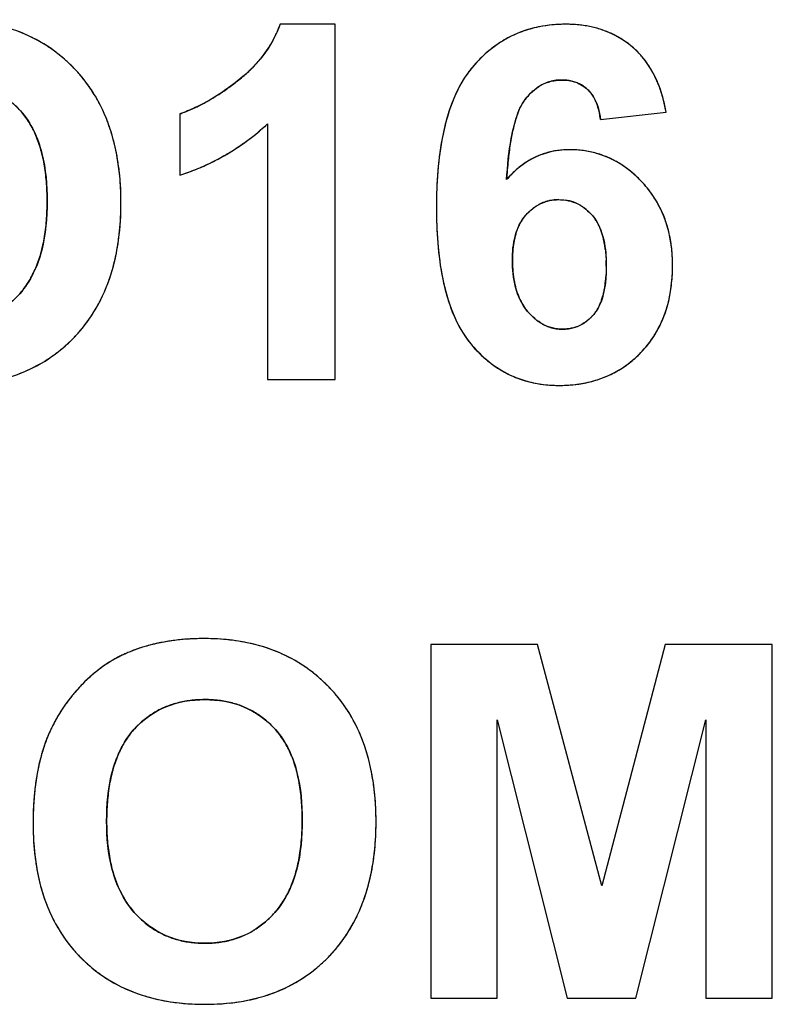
# Model space of a CAD drawing. Header units: millimetres. Extents: x 0 to 420, y 0 to 297.
# Tile 6 of 72: x 114.39 to 118.64, y 25.32 to 30.88. Entities that reach past the tile are written whole.
import ezdxf

# ---------------------------------------------------------------- set-up
doc = ezdxf.new("R2010")
doc.units = ezdxf.units.MM
doc.header["$LTSCALE"] = 23.1
doc.layers.add('03___PRT_ALL_CURVES', color=7, linetype='CONTINUOUS')
doc.layers.add('SCREEN_PRINTING', color=7, linetype='CONTINUOUS')

msp = doc.modelspace()

# ---------------------------------------------------------------- linework, layer by layer
at = {"layer": '03___PRT_ALL_CURVES', "color": 4, "linetype": 'Continuous'}
for p, q in [((116.1708, 30.8574), (115.8597, 30.8574)), ((116.1708, 28.8492), (116.1708, 30.8574)), ((115.2922, 30.3512), (115.2922, 30.0034)), ((117.6714, 30.3185), (118.0425, 30.3594)), ((115.7874, 30.2939), (115.7874, 28.8492)), ((115.7874, 28.8492), (116.1708, 28.8492)), ((117.316, 27.3492), (116.7117, 27.3492)), ((116.7117, 27.3492), (116.7117, 25.3492)), ((117.6789, 25.9849), (117.316, 27.3492)), ((118.0377, 27.3492), (117.6789, 25.9849)), ((118.6435, 27.3492), (118.0377, 27.3492)), ((118.6435, 25.3492), (118.6435, 27.3492)), ((117.0869, 26.9235), (117.4825, 25.3492)), ((117.0869, 25.3492), (117.0869, 26.9235)), ((117.8713, 25.3492), (118.2683, 26.9235)), ((118.2683, 26.9235), (118.2683, 25.3492)), ((116.7117, 25.3492), (117.0869, 25.3492)), ((117.4825, 25.3492), (117.8713, 25.3492)), ((118.2683, 25.3492), (118.6435, 25.3492))]:
    msp.add_line(p, q, dxfattribs=at)
for centre, radius, start, end in [((115.265, 31.0688), 0.6311, 337.5012, 340.4288), ((117.4639, 30.147), 0.7098, 97.5741, 101.5693), ((117.4705, 30.0967), 0.7605, 93.6696, 97.5708), ((117.4746, 30.0324), 0.8249, 89.9732, 93.6681), ((117.4752, 30.1008), 0.7566, 87.118, 90.0194), ((117.478, 30.1557), 0.7016, 84.2187, 87.1158), ((117.4828, 30.203), 0.6541, 80.9944, 84.2203), ((117.489, 30.2425), 0.6141, 77.8296, 80.9914), ((114.0653, 29.9939), 0.8805, 64.5623, 68.6838), ((115.2632, 31.0698), 0.6332, 331.6738, 334.6537), ((115.2665, 31.0682), 0.6296, 334.6553, 337.4997), ((117.4417, 30.2294), 0.6243, 114.7249, 119.184), ((117.4434, 30.2255), 0.6285, 110.2169, 114.7198), ((117.4488, 30.2108), 0.6442, 105.8118, 110.2122), ((117.4562, 30.1846), 0.6714, 101.5716, 105.8081), ((117.4959, 30.2743), 0.5815, 74.4284, 77.8294), ((117.5028, 30.2994), 0.5555, 71.0513, 74.4257), ((117.5092, 30.318), 0.5358, 67.4334, 71.0503), ((117.5144, 30.3304), 0.5224, 63.9745, 67.4302), ((117.5177, 30.3372), 0.5148, 60.2498, 63.9726), ((114.075, 30.0144), 0.8578, 60.4713, 64.5579), ((114.0792, 30.0219), 0.8493, 56.3225, 60.4673), ((115.2427, 31.0817), 0.6569, 325.9064, 328.7055), ((115.2551, 31.0742), 0.6424, 328.7064, 331.6722), ((117.4549, 30.2087), 0.6489, 123.5399, 127.8069), ((117.4451, 30.2234), 0.6312, 119.1886, 123.5357), ((117.5185, 30.3387), 0.5131, 56.7401, 60.2471), ((117.5162, 30.3353), 0.5173, 53.0081, 56.7372), ((117.5102, 30.3274), 0.5271, 49.6515, 53.0068), ((114.0762, 30.0175), 0.8546, 52.071, 56.3181), ((114.064, 30.002), 0.8743, 47.9534, 52.0671), ((115.2055, 31.1085), 0.7027, 320.3198, 323.1179), ((115.2263, 31.0928), 0.6767, 323.1195, 325.905), ((117.5003, 30.1552), 0.719, 131.9881, 136.0615), ((117.4727, 30.1858), 0.6779, 127.8108, 131.9844), ((117.5394, 30.3616), 0.4822, 45.6598, 49.6578), ((117.5362, 30.3584), 0.4867, 41.8309, 45.6569), ((117.5283, 30.3514), 0.4973, 38.015, 41.8279), ((114.0417, 29.9773), 0.9076, 44.1176, 47.9512), ((115.1524, 31.1549), 0.7733, 315.112, 317.6185), ((115.1805, 31.1292), 0.7352, 317.6183, 320.3189), ((117.5398, 30.1173), 0.7738, 136.0645, 140.0077), ((117.515, 30.341), 0.5142, 34.2584, 38.0123), ((117.4958, 30.328), 0.5373, 30.7141, 34.2571), ((114.0847, 30.0186), 0.848, 39.8252, 44.1362), ((115.0871, 31.2229), 0.8676, 310.3281, 312.6857), ((115.1215, 31.1857), 0.8169, 312.6863, 315.1115), ((117.3962, 30.2377), 0.5864, 140.0048, 144.1049), ((117.4702, 30.3127), 0.5672, 27.164, 30.7113), ((117.4375, 30.296), 0.6038, 23.893, 27.1642), ((114.0856, 30.0194), 0.8468, 35.4066, 39.8206), ((114.6009, 31.8413), 1.6543, 305.5373, 307.9502), ((115.0481, 31.269), 0.9281, 307.9066, 310.326), ((117.4533, 30.301), 0.2423, 118.2446, 122.8891), ((117.4489, 30.3092), 0.233, 113.4661, 118.239), ((117.4472, 30.3131), 0.2287, 108.5811, 113.4598), ((117.4474, 30.3124), 0.2295, 103.812, 108.5746), ((117.4487, 30.3068), 0.2352, 99.0241, 103.8054), ((117.4504, 30.2959), 0.2462, 94.3918, 99.0187), ((117.4517, 30.2796), 0.2626, 89.9726, 94.3878), ((117.4519, 30.2687), 0.2735, 86.9258, 90.0173), ((117.4534, 30.2935), 0.2487, 80.4992, 86.9739), ((117.4566, 30.3136), 0.2283, 76.8887, 80.4514), ((117.4591, 30.3244), 0.2173, 73.3908, 76.8861), ((117.4616, 30.333), 0.2083, 69.6795, 73.3902), ((117.4641, 30.3396), 0.2012, 65.9329, 69.6774), ((117.4662, 30.3443), 0.1961, 62.146, 65.9308), ((117.4677, 30.3473), 0.1927, 58.2031, 62.1441), ((117.3974, 30.2783), 0.6477, 20.6482, 23.8908), ((114.075, 30.0119), 0.8597, 31.1963, 35.4026), ((114.768, 31.6035), 1.3637, 302.7295, 304.139), ((114.7048, 31.6967), 1.4763, 304.1391, 305.5164), ((117.5135, 30.231), 0.3349, 135.4792, 139.2285), ((117.4905, 30.2537), 0.3026, 131.5363, 135.4771), ((117.4734, 30.2729), 0.2769, 127.3224, 131.5347), ((117.4612, 30.2888), 0.2569, 122.8932, 127.3191), ((117.4685, 30.3485), 0.1913, 54.4234, 58.2006), ((117.4683, 30.3482), 0.1916, 50.5315, 54.4211), ((117.4669, 30.3465), 0.1939, 46.5707, 50.529), ((117.4809, 30.3613), 0.1735, 42.3, 46.5663), ((117.4755, 30.3565), 0.1807, 37.9665, 42.2941), ((117.4668, 30.3497), 0.1918, 33.87, 37.9633), ((117.349, 30.26), 0.6994, 17.6475, 20.6489), ((117.2932, 30.2423), 0.758, 14.8359, 17.648), ((114.052, 29.9981), 0.8865, 27.054, 31.1924), ((114.9598, 31.2783), 0.9859, 296.3085, 297.9507), ((114.9206, 31.3522), 1.0696, 297.9526, 299.6827), ((114.874, 31.434), 1.1637, 299.6817, 301.2918), ((114.8234, 31.5173), 1.2611, 301.2901, 302.7294), ((117.5427, 30.2058), 0.3735, 139.2257, 142.5657), ((117.4545, 30.3414), 0.2066, 30.0179, 33.8679), ((117.4377, 30.3318), 0.226, 26.2162, 30.0135), ((117.4164, 30.3212), 0.2497, 22.9011, 26.2194), ((117.3902, 30.3102), 0.2782, 19.6832, 22.8986), ((117.3577, 30.2986), 0.3127, 16.7218, 19.684), ((117.2276, 30.2249), 0.8259, 12.048, 14.8342), ((113.9833, 30.0041), 0.5462, 41.8685, 45.9227), ((114.0474, 30.0615), 0.4602, 37.2911, 41.8776), ((114.0148, 29.9792), 0.9282, 22.9399, 27.0499), ((115.0704, 31.0252), 0.7095, 288.215, 290.4638), ((115.0486, 31.0836), 0.7719, 290.4628, 292.5578), ((115.0229, 31.1457), 0.839, 292.5567, 294.5023), ((114.9931, 31.2109), 0.9107, 294.5012, 296.31), ((117.6882, 30.1683), 0.5183, 158.0633, 161.4816), ((117.3194, 30.287), 0.3526, 14.0721, 16.7244), ((117.2747, 30.2758), 0.3988, 11.5967, 14.0725), ((117.2211, 30.2648), 0.4534, 9.2534, 11.5965), ((117.1534, 30.209), 0.9018, 9.6023, 12.0512), ((114.0294, 30.0478), 0.4828, 32.6771, 37.2847), ((114.0007, 30.0295), 0.5168, 28.1715, 32.6717), ((113.9625, 29.9571), 0.9851, 19.0978, 22.9385), ((114.888, 31.2588), 1.3191, 310.8874, 312.9876), ((118.0048, 30.0723), 0.8493, 164.4943, 167.0829), ((117.8279, 30.1215), 0.6657, 161.4768, 164.5028), ((117.1579, 30.2545), 0.5175, 7.1013, 9.2547), ((113.9611, 30.0083), 0.5618, 24.117, 28.1717), ((113.9095, 29.9852), 0.6183, 20.1913, 24.1136), ((113.8944, 29.9335), 1.0572, 15.4096, 19.0958), ((114.8965, 31.249), 1.3061, 308.7746, 310.8869), ((118.2181, 30.0232), 1.0682, 167.0744, 169.2638), ((113.8432, 29.9608), 0.6889, 16.539, 20.1909), ((113.8076, 29.9097), 1.1471, 11.8465, 15.4075), ((114.9027, 31.2413), 1.2962, 304.5332, 306.6542), ((114.9013, 31.2431), 1.2985, 306.6547, 308.774), ((118.4698, 29.9754), 1.3244, 169.2584, 171.1576), ((113.7624, 29.9368), 0.7732, 13.2174, 16.5406), ((113.7032, 29.8877), 1.2538, 8.6412, 11.8484), ((114.8964, 31.2509), 1.3077, 300.3075, 302.4151), ((114.9009, 31.2438), 1.2993, 302.4156, 304.5327), ((119.088, 29.8883), 1.9488, 172.7831, 174.1581), ((118.7621, 29.9298), 1.6202, 171.1525, 172.7885), ((117.4854, 29.7193), 0.4276, 106.5963, 111.0794), ((117.4878, 29.7112), 0.4361, 102.2016, 106.5916), ((117.4912, 29.6954), 0.4523, 97.9633, 102.1978), ((117.4945, 29.6718), 0.4761, 93.881, 97.9601), ((117.4966, 29.64), 0.508, 89.9766, 93.8785), ((117.497, 29.5467), 0.6013, 86.1827, 90.0217), ((117.4993, 29.5817), 0.5662, 82.2343, 86.1796), ((117.5027, 29.6068), 0.5409, 78.242, 82.2306), ((117.5061, 29.623), 0.5243, 74.1596, 78.2385), ((117.5083, 29.631), 0.516, 69.9396, 74.1558), ((113.6654, 29.914), 0.8729, 10.1071, 13.2175), ((113.5781, 29.8688), 1.3804, 5.4454, 8.6382), ((114.8696, 31.3019), 1.3653, 294.0943, 296.1409), ((114.8804, 31.2798), 1.3407, 296.1414, 298.2138), ((114.8895, 31.2628), 1.3215, 298.2143, 300.307), ((119.4644, 29.8498), 2.3271, 174.1587, 175.4809), ((117.5069, 29.6846), 0.4685, 124.0135, 128.1712), ((117.4948, 29.7025), 0.4469, 119.7295, 124.0098), ((117.4879, 29.7145), 0.4331, 115.4301, 119.725), ((117.4851, 29.7202), 0.4267, 111.0843, 115.4256), ((117.5083, 29.631), 0.516, 65.7586, 69.9353), ((117.5048, 29.6234), 0.5243, 61.7145, 65.7549), ((117.497, 29.6089), 0.5408, 57.7079, 61.7107), ((113.5497, 29.8934), 0.9904, 7.2422, 10.1083), ((113.4165, 29.8764), 1.1246, 4.6874, 7.2454), ((114.8299, 31.4004), 1.4716, 288.307, 290.1007), ((114.8437, 31.3629), 1.4316, 290.1003, 292.0782), ((114.8572, 31.3296), 1.3956, 292.0786, 294.0939), ((119.8978, 29.8154), 2.7619, 175.4772, 176.6086), ((117.5507, 29.6331), 0.5362, 132.1847, 135.8269), ((117.5254, 29.661), 0.4985, 128.1742, 132.1851), ((117.4833, 29.5874), 0.5663, 53.736, 57.704), ((117.4628, 29.5594), 0.6011, 49.9857, 53.7342), ((117.4347, 29.526), 0.6447, 46.4747, 49.9849), ((113.2622, 29.8638), 1.2795, 2.2397, 4.6868), ((113.4317, 29.8547), 1.5274, 2.6372, 5.4489), ((117.5846, 29.6003), 0.5834, 135.8319, 139.5426), ((117.3983, 29.4877), 0.6976, 43.1613, 46.4739), ((117.4463, 29.5321), 0.6321, 39.2928, 43.1972), ((113.0811, 29.8566), 1.4607, 359.9752, 2.2409), ((113.2671, 29.8471), 1.6922, 359.977, 2.6373), ((117.461, 29.5442), 0.6131, 35.4224, 39.289), ((113.0775, 29.8554), 1.4643, 357.8333, 0.022), ((113.2855, 29.8457), 1.6738, 357.2261, 0.0254), ((119.5944, 29.8224), 2.8507, 178.7162, 180.0109), ((117.4327, 29.6337), 0.2316, 110.8281, 115.1757), ((117.4324, 29.6346), 0.2306, 106.6372, 110.824), ((117.4331, 29.6322), 0.2331, 102.3959, 106.6333), ((117.4344, 29.6263), 0.2392, 98.0994, 102.3916), ((117.4364, 29.6099), 0.2557, 89.9236, 98.0432), ((117.4399, 29.6277), 0.2377, 77.5795, 81.8447), ((117.4417, 29.6357), 0.2295, 73.0676, 77.5756), ((117.4428, 29.6394), 0.2256, 68.5773, 73.062), ((117.4425, 29.6388), 0.2263, 64.0804, 68.5719), ((117.4689, 29.5499), 0.6034, 31.611, 35.4189), ((117.4699, 29.5505), 0.6022, 27.6065, 31.6075), ((113.2453, 29.8491), 1.2964, 355.4888, 357.8343), ((119.5833, 29.8214), 2.8395, 179.9892, 181.2582), ((117.4836, 29.5698), 0.3137, 134.9945, 138.2606), ((117.4674, 29.5859), 0.2908, 131.3189, 134.9966), ((117.4544, 29.6007), 0.2711, 127.374, 131.3183), ((117.445, 29.613), 0.2557, 123.4958, 127.3696), ((117.4387, 29.6225), 0.2442, 119.4394, 123.4936), ((117.4347, 29.6296), 0.2362, 115.1796, 119.4366), ((117.4403, 29.6344), 0.2312, 59.8262, 64.076), ((117.4357, 29.6264), 0.2405, 55.5577, 59.821), ((117.4278, 29.6149), 0.2544, 51.4824, 55.5544), ((117.4161, 29.6003), 0.2731, 47.6039, 51.4798), ((117.4004, 29.583), 0.2965, 44.0778, 47.6042), ((117.4632, 29.5471), 0.6097, 23.7585, 27.6033), ((117.4485, 29.5407), 0.6257, 19.9754, 23.7554), ((113.3949, 29.8372), 1.1463, 352.8658, 355.4919), ((113.4531, 29.8376), 1.506, 354.3366, 357.2248), ((117.4478, 29.6067), 0.2626, 147.6747, 152.1007), ((117.4334, 29.6158), 0.2456, 143.0146, 147.6709), ((117.4241, 29.6228), 0.234, 138.2539, 143.0088), ((117.379, 29.5624), 0.3262, 40.4078, 44.0711), ((117.4546, 29.6268), 0.2269, 35.5495, 40.409), ((117.4375, 29.6145), 0.2479, 30.8186, 35.5437), ((117.4134, 29.6002), 0.276, 26.2941, 30.8144), ((117.4247, 29.532), 0.651, 16.1923, 19.972), ((113.5287, 29.8204), 1.0115, 349.9675, 352.8683), ((113.5963, 29.8234), 1.3621, 351.1865, 354.338), ((117.5261, 29.573), 0.3481, 160.137, 163.6298), ((117.4938, 29.5847), 0.3136, 156.221, 160.1395), ((117.4677, 29.5962), 0.2851, 152.1024, 156.2186), ((117.3825, 29.5849), 0.3104, 22.3779, 26.2991), ((117.3439, 29.569), 0.3522, 18.546, 22.3739), ((117.2966, 29.5531), 0.4021, 15.2208, 18.5516), ((117.3919, 29.5225), 0.6852, 12.7424, 16.1918), ((113.6427, 29.8003), 0.8957, 346.9495, 349.9663), ((117.6703, 29.5404), 0.496, 170.0522, 172.9863), ((117.6142, 29.5502), 0.4391, 167.1017, 170.0489), ((117.5663, 29.5612), 0.39, 163.6341, 167.1079), ((117.2396, 29.5376), 0.4611, 11.9702, 15.2179), ((117.173, 29.5234), 0.5293, 9.2301, 11.9776), ((117.3488, 29.5128), 0.7294, 9.1768, 12.738), ((117.2943, 29.504), 0.7846, 5.9558, 9.1778), ((113.7402, 29.7776), 0.7956, 343.5196, 346.9537), ((113.7178, 29.8046), 1.2392, 347.9157, 351.1852), ((117.8113, 29.5264), 0.6377, 175.5963, 177.9045), ((117.7371, 29.5322), 0.5634, 172.983, 175.5999), ((117.0976, 29.5112), 0.6057, 6.6318, 9.2302), ((117.2289, 29.4972), 0.8504, 2.7952, 5.9537), ((113.8217, 29.7535), 0.7106, 339.9978, 343.5167), ((113.8192, 29.7829), 1.1354, 344.3595, 347.9164), ((117.8933, 29.5234), 0.7198, 177.9029, 180.021), ((117.9488, 29.5228), 0.7754, 179.976, 182.3304), ((116.7943, 29.4894), 0.9099, 359.9778, 2.0147), ((117.1523, 29.4935), 0.9271, 359.9796, 2.7974), ((113.9417, 29.7056), 0.5814, 331.9308, 336.088), ((113.888, 29.7294), 0.6401, 336.0895, 339.9998), ((113.9011, 29.76), 1.0504, 340.7873, 344.356), ((117.8623, 29.5193), 0.6887, 182.3325, 184.7093), ((117.7867, 29.513), 0.6129, 184.7046, 187.4721), ((117.0823, 29.4927), 0.9971, 357.0845, 0.0234), ((113.9823, 29.684), 0.5354, 327.6489, 331.9268), ((113.9663, 29.7373), 0.9814, 336.8142, 340.7881), ((117.7211, 29.5044), 0.5467, 187.4741, 190.3026), ((117.6665, 29.4945), 0.4913, 190.302, 193.3535), ((117.0924, 29.4677), 0.6109, 351.3062, 353.7895), ((117.0019, 29.4776), 0.7019, 353.7857, 355.9923), ((117.1713, 29.4882), 0.9079, 353.9445, 357.0849), ((114.0317, 29.6504), 0.4756, 318.2152, 323.029), ((114.0118, 29.6653), 0.5005, 323.0338, 327.6467), ((114.0159, 29.7161), 0.9274, 332.8076, 336.8103), ((117.6202, 29.4835), 0.4436, 193.3524, 196.6835), ((117.5821, 29.4721), 0.4039, 196.6855, 200.1374), ((117.2471, 29.4403), 0.4538, 345.4595, 348.3936), ((117.1757, 29.4549), 0.5266, 348.3973, 351.3134), ((117.3095, 29.4699), 0.7685, 347.267, 350.7214), ((117.2466, 29.4802), 0.8322, 350.7213, 353.9428), ((114.0495, 29.6989), 0.8896, 328.7942, 332.8037), ((117.5517, 29.461), 0.3714, 200.1376, 203.8683), ((117.5278, 29.4504), 0.3454, 203.8709, 207.7552), ((117.5104, 29.4413), 0.3258, 207.7584, 211.7719), ((117.3583, 29.4081), 0.338, 338.3829, 342.0734), ((117.3069, 29.4247), 0.392, 342.0718, 345.4661), ((117.3618, 29.4581), 0.7149, 343.6207, 347.266), ((114.07, 29.6865), 0.8657, 324.4829, 328.7913), ((117.4986, 29.434), 0.3118, 211.7749, 216.0169), ((117.4919, 29.4292), 0.3036, 216.0224, 220.025), ((117.4608, 29.3598), 0.2244, 325.0225, 329.9377), ((117.4346, 29.3749), 0.2547, 329.9326, 334.2058), ((117.401, 29.3912), 0.2921, 334.2111, 338.3879), ((117.4027, 29.4461), 0.6722, 339.9677, 343.6175), ((114.0782, 29.6808), 0.8557, 320.2287, 324.4783), ((117.5018, 29.429), 0.3107, 226.7321, 230.5639), ((117.4839, 29.4072), 0.2826, 230.5667, 234.5564), ((117.4546, 29.3592), 0.2282, 304.0243, 308.2116), ((117.4456, 29.3706), 0.2427, 308.2139, 312.1446), ((117.4325, 29.385), 0.2622, 312.1493, 316.0629), ((117.4147, 29.4021), 0.2868, 316.062, 319.6018), ((117.481, 29.3456), 0.1997, 319.622, 325.0215), ((117.4341, 29.4347), 0.6388, 335.9762, 339.9671), ((114.0752, 29.6833), 0.8597, 316.1957, 320.2248), ((117.4712, 29.3894), 0.2607, 234.5601, 238.6516), ((117.4626, 29.3754), 0.2443, 238.6546, 242.949), ((117.4573, 29.3649), 0.2324, 242.9524, 247.5161), ((117.4545, 29.3583), 0.2253, 247.5221, 252.0311), ((117.4537, 29.3558), 0.2227, 252.0365, 256.7679), ((117.4541, 29.3577), 0.2247, 256.7739, 261.437), ((117.4551, 29.3642), 0.2312, 261.442, 265.9185), ((117.4558, 29.3748), 0.2419, 265.9207, 270.0183), ((117.456, 29.3974), 0.2645, 269.9711, 273.8863), ((117.4574, 29.3772), 0.2441, 273.89, 277.9221), ((117.4594, 29.3622), 0.2291, 277.9261, 282.0584), ((117.4616, 29.352), 0.2186, 282.0626, 286.3027), ((117.4634, 29.3459), 0.2122, 286.3072, 290.6928), ((117.4642, 29.3437), 0.2099, 290.6981, 295.1896), ((117.4634, 29.3454), 0.2118, 295.1951, 299.6501), ((117.4604, 29.3506), 0.2178, 299.6552, 304.0203), ((117.4698, 29.4177), 0.5992, 328.0107, 331.9624), ((117.4565, 29.4248), 0.6143, 331.9662, 335.9725), ((114.0592, 29.6983), 0.8816, 312.0565, 316.2159), ((117.3717, 29.4089), 0.5629, 215.5629, 219.682), ((117.4753, 29.4143), 0.5928, 323.9197, 328.0074), ((114.0797, 29.6756), 0.851, 307.8198, 312.0523), ((117.523, 29.5344), 0.7596, 219.6816, 223.3729), ((117.4812, 29.495), 0.7021, 223.3736, 227.3407), ((117.4654, 29.4226), 0.6057, 315.7939, 319.719), ((117.4737, 29.4156), 0.5949, 319.7219, 323.9157), ((114.0904, 29.6619), 0.8336, 299.4426, 303.5746), ((114.0894, 29.6632), 0.8353, 303.5789, 307.8153), ((117.4503, 29.4614), 0.6565, 227.3431, 231.522), ((117.4599, 29.4247), 0.611, 307.9273, 311.9042), ((117.4395, 29.4474), 0.6415, 311.9077, 315.821), ((114.0731, 29.6968), 0.8726, 291.0073, 295.1627), ((114.0844, 29.6725), 0.8458, 295.1666, 299.4379), ((117.4292, 29.4349), 0.6226, 231.5254, 235.8818), ((117.4165, 29.4163), 0.6001, 235.8862, 240.366), ((117.4787, 29.3995), 0.5796, 299.8645, 303.9604), ((117.4724, 29.4087), 0.5907, 303.9638, 307.9234), ((117.4109, 29.4065), 0.5888, 240.3713, 244.8221), ((117.4106, 29.4061), 0.5883, 244.827, 249.1944), ((117.4141, 29.4154), 0.5982, 249.1994, 253.6154), ((117.4634, 29.4427), 0.6255, 283.792, 287.756), ((117.471, 29.4186), 0.6002, 287.7604, 291.6534), ((117.4768, 29.4039), 0.5844, 291.6565, 295.7047), ((117.4798, 29.3976), 0.5774, 295.7085, 299.8604), ((117.4199, 29.4355), 0.6191, 253.6199, 257.9519), ((117.4267, 29.4671), 0.6515, 257.9558, 262.1641), ((117.4327, 29.5111), 0.6959, 262.1671, 266.2043), ((117.4364, 29.5681), 0.753, 266.2061, 270.0272), ((117.4371, 29.6445), 0.8294, 269.9782, 273.0495), ((117.4407, 29.5774), 0.7622, 273.0468, 276.5406), ((117.4471, 29.5214), 0.7059, 276.5441, 280.0374), ((117.4549, 29.4772), 0.661, 280.0381, 283.79), ((115.3771, 26.3816), 0.9975, 104.2872, 106.3247), ((115.3864, 26.3448), 1.0354, 102.2751, 104.2868), ((115.3954, 26.3035), 1.0778, 100.3579, 102.2752), ((115.4037, 26.258), 1.124, 98.524, 100.3579), ((115.4112, 26.2083), 1.1742, 96.7665, 98.5241), ((115.4178, 26.1523), 1.2306, 94.9601, 96.7656), ((115.4233, 26.0892), 1.2939, 93.2203, 94.9601), ((115.4271, 26.0202), 1.3631, 91.5275, 93.2202), ((115.4291, 25.9473), 1.436, 89.9935, 91.5284), ((115.4299, 26.0305), 1.3528, 86.844, 90.0272), ((115.4367, 26.1546), 1.2285, 83.6559, 86.8406), ((115.4481, 26.2573), 1.1252, 80.1341, 83.6574), ((115.4629, 26.3426), 1.0386, 76.4465, 80.1323), ((115.4787, 26.4084), 0.971, 72.7559, 76.4427), ((115.2732, 26.6478), 0.7115, 114.7247, 116.7382), ((115.2712, 26.6522), 0.7067, 112.7222, 114.7242), ((115.3501, 26.4636), 0.9111, 110.5102, 112.717), ((115.3588, 26.4404), 0.9359, 108.3847, 110.5099), ((115.3678, 26.4132), 0.9646, 106.3252, 108.3844), ((115.4942, 26.4584), 0.9186, 68.6878, 72.7553), ((115.508, 26.4939), 0.8805, 64.5623, 68.6838), ((115.5177, 26.5144), 0.8578, 60.4713, 64.5579), ((115.3117, 26.5855), 0.7849, 124.7542, 126.7066), ((115.2994, 26.6033), 0.7632, 122.7741, 124.7538), ((115.2896, 26.6185), 0.7451, 120.7674, 122.7736), ((115.2821, 26.631), 0.7305, 118.7529, 120.7669), ((115.2768, 26.6408), 0.7194, 116.7388, 118.7523), ((115.5219, 26.5219), 0.8493, 56.3225, 60.4673), ((115.3662, 26.5177), 0.8718, 130.5166, 132.1829), ((115.3455, 26.542), 0.8399, 128.6331, 130.5174), ((115.327, 26.565), 0.8104, 126.7071, 128.6328), ((115.5189, 26.5175), 0.8546, 52.071, 56.3181), ((115.5067, 26.502), 0.8743, 47.9534, 52.0671), ((115.4348, 26.4457), 0.9714, 135.7291, 137.3044), ((115.4188, 26.4616), 0.9488, 133.8933, 135.739), ((115.3896, 26.4919), 0.9067, 132.1836, 133.8917), ((115.4844, 26.4773), 0.9076, 44.1176, 47.9512), ((115.4135, 26.4649), 0.9426, 138.976, 140.7584), ((115.4235, 26.4562), 0.9559, 137.3045, 138.9759), ((115.5274, 26.5186), 0.848, 39.8252, 44.1362), ((115.3963, 26.4783), 0.9208, 144.1137, 145.7883), ((115.3998, 26.4758), 0.9252, 142.4714, 144.1135), ((115.4055, 26.4714), 0.9323, 140.7588, 142.471), ((115.4023, 26.5372), 0.4977, 108.95, 113.1689), ((115.4091, 26.5173), 0.5187, 104.7885, 108.9461), ((115.4167, 26.4884), 0.5487, 100.7417, 104.7853), ((115.4238, 26.451), 0.5867, 97.0834, 100.7421), ((115.4295, 26.4046), 0.6334, 93.4705, 97.0804), ((115.433, 26.3464), 0.6917, 89.9728, 93.4685), ((115.4337, 26.3466), 0.6916, 86.6981, 90.026), ((115.4371, 26.406), 0.6321, 83.1141, 86.6981), ((115.443, 26.4551), 0.5826, 79.2844, 83.1132), ((115.4503, 26.4936), 0.5434, 75.3481, 79.2812), ((115.4577, 26.522), 0.514, 71.2675, 75.3451), ((115.4643, 26.5416), 0.4934, 67.0419, 71.2639), ((115.5283, 26.5194), 0.8468, 35.4065, 39.8206), ((115.5177, 26.5119), 0.8597, 31.1963, 35.4026), ((115.3958, 26.4787), 0.9202, 147.5337, 149.3211), ((115.3949, 26.4793), 0.9191, 145.7886, 147.5334), ((115.3965, 26.5511), 0.4826, 121.7095, 126.108), ((115.395, 26.5535), 0.4799, 117.3995, 121.7049), ((115.3973, 26.549), 0.4849, 113.1731, 117.3954), ((115.469, 26.5529), 0.4811, 62.7101, 67.0377), ((115.4699, 26.5548), 0.4791, 54.1453, 62.6977), ((115.4947, 26.4981), 0.8865, 27.0539, 31.1924), ((115.4127, 26.4695), 0.9395, 152.5828, 154.2906), ((115.4047, 26.4737), 0.9304, 150.9852, 152.5823), ((115.3991, 26.4768), 0.9241, 149.3213, 150.985), ((115.4151, 26.5282), 0.5122, 130.3872, 134.5161), ((115.4029, 26.5424), 0.4934, 126.1121, 130.3838), ((115.461, 26.5423), 0.4944, 50.037, 54.1537), ((115.4474, 26.5262), 0.5155, 45.9269, 50.0326), ((115.426, 26.5041), 0.5462, 41.8685, 45.9227), ((115.4575, 26.4792), 0.9282, 22.9399, 27.0498), ((115.3369, 26.5028), 0.8567, 156.1101, 158.6734), ((115.4242, 26.464), 0.9522, 154.2912, 156.1004), ((115.3839, 26.5534), 0.4722, 138.4447, 143.2367), ((115.4338, 26.5092), 0.5389, 134.5185, 138.4491), ((115.4901, 26.5615), 0.4602, 37.2911, 41.8776), ((115.4721, 26.5478), 0.4828, 32.6771, 37.2847), ((115.4052, 26.4571), 0.9851, 19.0978, 22.9384), ((115.3862, 26.4836), 0.9096, 158.6738, 161.1305), ((115.4317, 26.5211), 0.5299, 147.833, 152.0831), ((115.403, 26.5392), 0.496, 143.2416, 147.8307), ((115.4434, 26.5295), 0.5168, 28.1715, 32.6718), ((115.5107, 26.4441), 1.0402, 163.4824, 165.7414), ((115.4439, 26.4639), 0.9705, 161.1308, 163.4822), ((115.5247, 26.4767), 0.6331, 156.2541, 160.1397), ((115.4716, 26.5), 0.575, 152.0876, 156.2529), ((115.4038, 26.5083), 0.5618, 24.117, 28.1717), ((115.3522, 26.4852), 0.6183, 20.1913, 24.1136), ((115.3371, 26.4335), 1.0572, 15.4096, 19.0958), ((115.5866, 26.4248), 1.1185, 165.7408, 167.8456), ((115.5907, 26.4528), 0.7033, 160.1383, 163.6614), ((115.286, 26.4608), 0.6889, 16.539, 20.1909), ((115.2503, 26.4097), 1.1471, 11.8465, 15.4075), ((115.7649, 26.3897), 1.3003, 169.8173, 171.7055), ((115.6708, 26.4066), 1.2047, 167.8451, 169.8173), ((115.6723, 26.4289), 0.7883, 163.6639, 167.0714), ((115.2051, 26.4368), 0.7732, 13.2175, 16.5406), ((115.1459, 26.3877), 1.2538, 8.6412, 11.8484), ((115.8714, 26.3742), 1.4079, 171.7057, 173.5326), ((115.7703, 26.4064), 0.8888, 167.0677, 170.0796), ((115.1081, 26.414), 0.8729, 10.1071, 13.2175), ((114.9924, 26.3934), 0.9904, 7.2422, 10.1083), ((115.0208, 26.3688), 1.3804, 5.4454, 8.6382), ((115.9913, 26.3606), 1.5286, 173.5325, 175.2738), ((116.0208, 26.3695), 1.1421, 172.9313, 175.5673), ((115.885, 26.3863), 1.0052, 170.08, 172.9325), ((114.8592, 26.3764), 1.1246, 4.6874, 7.2454), ((116.1251, 26.3496), 1.6628, 175.2736, 176.9338), ((116.1747, 26.3574), 1.2965, 175.5637, 177.8942), ((114.7049, 26.3638), 1.2795, 2.2397, 4.6869), ((114.8744, 26.3547), 1.5274, 2.6372, 5.4489), ((116.2749, 26.3415), 1.8128, 176.9339, 178.5329), ((116.3458, 26.3511), 1.4677, 177.8924, 180.0217), ((114.5238, 26.3566), 1.4607, 359.9752, 2.2409), ((114.7098, 26.3471), 1.6922, 359.977, 2.6373), ((116.4397, 26.3373), 1.9777, 178.532, 180.0106), ((116.2711, 26.35), 1.393, 179.9753, 182.3393), ((114.5203, 26.3554), 1.4643, 357.8333, 0.022), ((114.7282, 26.3457), 1.6738, 357.2261, 0.0254), ((116.1217, 26.3362), 1.6597, 179.9766, 182.6289), ((116.1075, 26.3433), 1.2292, 182.3389, 184.8555), ((114.688, 26.3491), 1.2964, 355.4888, 357.8343), ((115.9574, 26.3287), 1.4952, 182.6285, 185.461), ((115.9689, 26.3315), 1.0901, 184.8564, 187.4674), ((114.8376, 26.3372), 1.1463, 352.8658, 355.4919), ((114.8958, 26.3376), 1.506, 354.3366, 357.2248), ((115.8123, 26.3147), 1.3494, 185.4578, 188.6608), ((115.8486, 26.3157), 0.9688, 187.4638, 190.4146), ((114.9714, 26.3204), 1.0115, 349.9675, 352.8683), ((115.039, 26.3234), 1.3621, 351.1865, 354.338), ((115.7443, 26.2965), 0.8628, 190.4149, 193.5446), ((115.0854, 26.3003), 0.8957, 346.9495, 349.9663), ((115.6893, 26.2961), 1.2251, 188.6637, 191.9033), ((115.6569, 26.2754), 0.7729, 193.5439, 196.9303), ((115.1829, 26.2776), 0.7956, 343.5196, 346.9537), ((115.1605, 26.3046), 1.2392, 347.9157, 351.1852), ((115.5881, 26.2747), 1.1216, 191.9021, 195.4653), ((115.5846, 26.2534), 0.6972, 196.931, 200.5307), ((115.5256, 26.2314), 0.6343, 200.5304, 204.4496), ((115.3307, 26.2294), 0.6401, 336.0895, 339.9998), ((115.2644, 26.2535), 0.7106, 339.9978, 343.5167), ((115.2619, 26.2829), 1.1354, 344.3595, 347.9164), ((115.5049, 26.2517), 1.0353, 195.4671, 199.1995), ((115.48, 26.2107), 0.5842, 204.4541, 208.3988), ((115.3844, 26.2056), 0.5814, 331.9307, 336.088), ((115.3438, 26.26), 1.0504, 340.7873, 344.356), ((115.4408, 26.2295), 0.9674, 199.2025, 203.0232), ((115.4457, 26.1921), 0.5452, 208.399, 212.7826), ((115.4213, 26.1765), 0.5163, 212.7876, 217.2396), ((115.4545, 26.1653), 0.5005, 323.0337, 327.6467), ((115.425, 26.184), 0.5354, 327.6488, 331.9268), ((115.409, 26.2373), 0.9814, 336.8142, 340.7881), ((115.393, 26.2092), 0.9155, 203.0249, 207.1224), ((115.4069, 26.1656), 0.4982, 217.2452, 221.6454), ((115.4744, 26.1504), 0.4756, 318.2152, 323.0289), ((115.4586, 26.2161), 0.9274, 332.8076, 336.8103), ((115.3601, 26.1924), 0.8786, 207.1265, 211.2771), ((115.4635, 26.2157), 0.5738, 221.6312, 225.5265), ((115.4387, 26.1904), 0.5384, 225.529, 229.598), ((115.4395, 26.1727), 0.5161, 306.5162, 310.6724), ((115.4191, 26.1963), 0.5473, 310.6751, 314.6212), ((115.3909, 26.2249), 0.5874, 314.6214, 318.2223), ((115.4922, 26.1989), 0.8896, 328.7942, 332.8037), ((115.3417, 26.1813), 0.8571, 211.2815, 215.4151), ((115.4216, 26.1705), 0.5121, 229.6014, 233.7931), ((115.4113, 26.1564), 0.4947, 233.7975, 237.9779), ((115.4064, 26.1487), 0.4855, 237.9819, 242.2406), ((115.4591, 26.1448), 0.482, 298.0715, 302.2442), ((115.4525, 26.1552), 0.4943, 302.2494, 306.512), ((115.5127, 26.1865), 0.8657, 324.4829, 328.7913), ((115.3357, 26.1771), 0.8498, 215.4193, 219.6969), ((115.4058, 26.1476), 0.4842, 242.245, 246.6064), ((115.4085, 26.1539), 0.4911, 246.6108, 250.8987), ((115.4133, 26.1679), 0.506, 250.9021, 255.0137), ((115.4191, 26.1899), 0.5286, 255.0165, 258.9604), ((115.4252, 26.221), 0.5604, 258.9651, 262.959), ((115.4423, 26.212), 0.5513, 277.3463, 281.1787), ((115.4485, 26.1809), 0.5197, 281.1812, 285.2159), ((115.4544, 26.1589), 0.4969, 285.219, 289.4767), ((115.459, 26.1459), 0.4831, 289.4815, 293.7807), ((115.4609, 26.1415), 0.4783, 293.7856, 298.067), ((115.5209, 26.1808), 0.8557, 320.2287, 324.4783), ((115.3412, 26.1818), 0.857, 219.7016, 224.0211), ((115.4303, 26.2623), 0.602, 262.9601, 266.6997), ((115.4331, 26.3115), 0.6512, 266.6977, 270.0224), ((115.4337, 26.3071), 0.6469, 269.9718, 273.5888), ((115.437, 26.2534), 0.5931, 273.5913, 277.3429), ((115.5179, 26.1833), 0.8597, 316.1957, 320.2248), ((115.3461, 26.186), 0.8634, 224.0021, 228.0525), ((115.5019, 26.1983), 0.8816, 312.0565, 316.2159), ((115.3307, 26.1691), 0.8405, 228.0559, 232.2645), ((115.3248, 26.1615), 0.8309, 232.2687, 236.5611), ((115.5321, 26.1632), 0.8353, 303.5789, 307.8153), ((115.5224, 26.1756), 0.851, 307.8198, 312.0523), ((115.3269, 26.1648), 0.8349, 236.5655, 240.8456), ((115.5331, 26.1619), 0.8336, 299.4426, 303.5746), ((115.3353, 26.18), 0.8523, 240.8491, 244.9299), ((115.3484, 26.208), 0.8832, 244.934, 249.0171), ((115.5158, 26.1968), 0.8726, 291.0073, 295.1627), ((115.5271, 26.1725), 0.8458, 295.1667, 299.4379), ((115.3648, 26.2509), 0.9291, 249.0208, 253.0415), ((115.3824, 26.3087), 0.9895, 253.0421, 256.743), ((115.3996, 26.3819), 1.0647, 256.7453, 260.3343), ((115.4681, 26.3593), 1.0422, 279.5624, 283.2792), ((115.4848, 26.2885), 0.9695, 283.2825, 287.0648), ((115.5011, 26.2353), 0.9138, 287.0673, 291.0047), ((115.4153, 26.4744), 1.1585, 260.3365, 263.823), ((115.4271, 26.5836), 1.2683, 263.8201, 266.8975), ((115.4341, 26.7132), 1.3982, 266.9013, 270.027), ((115.4353, 26.6802), 1.3651, 269.9767, 272.8847), ((115.4417, 26.555), 1.2397, 272.8818, 276.1618), ((115.4532, 26.4478), 1.132, 276.1635, 279.5629)]:
    msp.add_arc(centre, radius, start, end, dxfattribs=at)
for points in [[(116.9212, 30.5815), (116.8098, 30.4277), (116.7515, 30.1957), (116.7445, 29.8863)], [(117.2193, 30.3887), (117.2234, 30.3971), (117.2276, 30.4049), (117.232, 30.4121)], [(117.232, 30.4121), (117.2366, 30.4196), (117.2413, 30.4265), (117.2461, 30.4328)], [(117.2074, 30.362), (117.2112, 30.3715), (117.2152, 30.3804), (117.2193, 30.3887)], [(117.4368, 29.8656), (117.4494, 29.8656), (117.4617, 29.8647), (117.4736, 29.863)], [(116.7444, 29.759), (116.7511, 29.4566), (116.807, 29.2305), (116.9137, 29.0815)], [(117.6992, 29.5811), (117.7014, 29.5622), (117.7029, 29.5423), (117.7036, 29.5214)], [(117.7042, 29.489), (117.7042, 29.4679), (117.7035, 29.4477), (117.7021, 29.4286)], [(117.2888, 29.2027), (117.2788, 29.2121), (117.269, 29.2225), (117.2594, 29.2339)]]:
    msp.add_open_spline(points, degree=3, dxfattribs=at)
at = {"layer": 'SCREEN_PRINTING', "color": 7, "linetype": 'Continuous'}
for p, q in [((116.1708, 30.8574), (115.8597, 30.8574)), ((116.1708, 28.8492), (116.1708, 30.8574)), ((115.2922, 30.3512), (115.2922, 30.0034)), ((117.6714, 30.3185), (118.0425, 30.3594)), ((115.7874, 30.2939), (115.7874, 28.8492)), ((115.7874, 28.8492), (116.1708, 28.8492)), ((117.316, 27.3492), (116.7117, 27.3492)), ((116.7117, 27.3492), (116.7117, 25.3492)), ((117.6789, 25.9849), (117.316, 27.3492)), ((118.0377, 27.3492), (117.6789, 25.9849)), ((118.6435, 27.3492), (118.0377, 27.3492)), ((118.6435, 25.3492), (118.6435, 27.3492)), ((117.0869, 26.9235), (117.4825, 25.3492)), ((117.0869, 25.3492), (117.0869, 26.9235)), ((117.8713, 25.3492), (118.2683, 26.9235)), ((118.2683, 26.9235), (118.2683, 25.3492)), ((116.7117, 25.3492), (117.0869, 25.3492)), ((117.4825, 25.3492), (117.8713, 25.3492)), ((118.2683, 25.3492), (118.6435, 25.3492))]:
    msp.add_line(p, q, dxfattribs=at)
for points, knots in [([(114.6933, 30.6091), (114.6481, 30.6557), (114.5474, 30.7395), (114.3137, 30.8559), (114.1159, 30.8833), (113.9866, 30.8833)], [0, 0, 0, 0, 0.25046, 0.500904, 1, 1, 1, 1]), ([(115.8597, 30.8574), (115.8371, 30.7937), (115.7702, 30.6732), (115.6716, 30.5783), (115.6182, 30.5368)], [0, 0, 0, 0, 0.499684, 1, 1, 1, 1]), ([(117.475, 30.8574), (117.3755, 30.8573), (117.1722, 30.8208), (117.0109, 30.6908), (116.947, 30.6146)], [0, 0, 0, 0, 0.50014, 1, 1, 1, 1]), ([(117.8515, 30.7291), (117.8002, 30.7728), (117.6787, 30.8401), (117.5424, 30.8573), (117.475, 30.8574)], [0, 0, 0, 0, 0.499521, 1, 1, 1, 1]), ([(118.0425, 30.3594), (118.0307, 30.429), (117.9919, 30.5665), (117.9051, 30.6836), (117.8515, 30.7291)], [0, 0, 0, 0, 0.500786, 1, 1, 1, 1]), ([(114.9593, 29.8465), (114.9593, 29.984), (114.9354, 30.1936), (114.8254, 30.4483), (114.7412, 30.5596), (114.6933, 30.6091)], [0, 0, 0, 0, 0.499373, 0.749702, 1, 1, 1, 1]), ([(116.947, 30.6146), (116.8585, 30.5091), (116.7601, 30.2359), (116.7437, 29.9606), (116.7437, 29.8219)], [0, 0, 0, 0, 0.498113, 1, 1, 1, 1]), ([(113.9907, 30.5381), (114.0648, 30.5381), (114.2159, 30.5148), (114.3407, 30.4238), (114.3901, 30.3687)], [0, 0, 0, 0, 0.500468, 1, 1, 1, 1]), ([(115.6182, 30.5368), (115.544, 30.479), (115.4385, 30.4085), (115.322, 30.361), (115.2922, 30.3512)], [0, 0, 0, 0, 0.749685, 1, 1, 1, 1]), ([(117.2461, 30.4328), (117.2705, 30.4646), (117.33, 30.5222), (117.4119, 30.5422), (117.4518, 30.5422)], [0, 0, 0, 0, 0.500832, 1, 1, 1, 1]), ([(117.4518, 30.5422), (117.4787, 30.5422), (117.5331, 30.5346), (117.5807, 30.5057), (117.6002, 30.4873)], [0, 0, 0, 0, 0.500522, 1, 1, 1, 1]), ([(117.6002, 30.4873), (117.6114, 30.4766), (117.6505, 30.4276), (117.6657, 30.3645), (117.6714, 30.3185)], [0, 0, 0, 0, 0.251165, 1, 1, 1, 1]), ([(117.1407, 29.9788), (117.1454, 30.0571), (117.1564, 30.175), (117.1913, 30.3276), (117.2223, 30.4018), (117.2461, 30.4328)], [0, 0, 0, 0, 0.500225, 0.75029, 1, 1, 1, 1]), ([(114.3901, 30.3687), (114.4204, 30.3348), (114.4709, 30.2575), (114.5305, 30.0846), (114.5418, 29.9468), (114.5418, 29.856)], [0, 0, 0, 0, 0.250077, 0.500289, 1, 1, 1, 1]), ([(115.2922, 30.0034), (115.3836, 30.0336), (115.5611, 30.1122), (115.717, 30.2283), (115.7874, 30.2939)], [0, 0, 0, 0, 0.50005, 1, 1, 1, 1]), ([(117.4968, 30.148), (117.4294, 30.1479), (117.2917, 30.1197), (117.1845, 30.0301), (117.1407, 29.9788)], [0, 0, 0, 0, 0.499714, 1, 1, 1, 1]), ([(117.9071, 29.9648), (117.8547, 30.0207), (117.7294, 30.1173), (117.5734, 30.1479), (117.4968, 30.148)], [0, 0, 0, 0, 0.500267, 1, 1, 1, 1]), ([(118.0794, 29.4931), (118.0794, 29.5785), (118.0568, 29.7514), (117.9654, 29.9027), (117.9071, 29.9648)], [0, 0, 0, 0, 0.50058, 1, 1, 1, 1]), ([(114.5418, 29.856), (114.5418, 29.7634), (114.53, 29.6229), (114.4687, 29.4469), (114.4172, 29.3681), (114.3863, 29.3335)], [0, 0, 0, 0, 0.499692, 0.749909, 1, 1, 1, 1]), ([(114.6956, 29.0883), (114.7431, 29.1377), (114.8262, 29.2486), (114.9355, 29.5015), (114.9593, 29.7098), (114.9593, 29.8465)], [0, 0, 0, 0, 0.2503, 0.500627, 1, 1, 1, 1]), ([(117.2495, 29.7786), (117.273, 29.8049), (117.3297, 29.8506), (117.4016, 29.8655), (117.4368, 29.8656)], [0, 0, 0, 0, 0.500327, 1, 1, 1, 1]), ([(117.4368, 29.8656), (117.4729, 29.8655), (117.5469, 29.85), (117.6039, 29.8014), (117.6274, 29.7738)], [0, 0, 0, 0, 0.499601, 1, 1, 1, 1]), ([(116.7437, 29.8219), (116.7437, 29.6869), (116.7594, 29.4192), (116.8529, 29.1525), (116.9384, 29.0494)], [0, 0, 0, 0, 0.501887, 1, 1, 1, 1]), ([(117.1735, 29.5231), (117.1734, 29.5684), (117.1805, 29.659), (117.2196, 29.745), (117.2495, 29.7786)], [0, 0, 0, 0, 0.501485, 1, 1, 1, 1]), ([(117.6274, 29.7738), (117.6596, 29.736), (117.6975, 29.6386), (117.7042, 29.539), (117.7042, 29.489)], [0, 0, 0, 0, 0.498343, 1, 1, 1, 1]), ([(117.2594, 29.2339), (117.2266, 29.2729), (117.1821, 29.3693), (117.1735, 29.472), (117.1735, 29.5231)], [0, 0, 0, 0, 0.498824, 1, 1, 1, 1]), ([(117.7042, 29.489), (117.7041, 29.4412), (117.6981, 29.3465), (117.664, 29.2523), (117.6332, 29.2162)], [0, 0, 0, 0, 0.501779, 1, 1, 1, 1]), ([(117.8996, 29.0003), (117.9308, 29.0324), (117.9864, 29.1039), (118.0618, 29.2675), (118.0793, 29.4038), (118.0794, 29.4931)], [0, 0, 0, 0, 0.250383, 0.500769, 1, 1, 1, 1]), ([(114.3863, 29.3335), (114.3372, 29.2785), (114.2151, 29.1856), (114.0645, 29.1602), (113.9907, 29.1602)], [0, 0, 0, 0, 0.499804, 1, 1, 1, 1]), ([(117.4559, 29.133), (117.4182, 29.1329), (117.3412, 29.1525), (117.2838, 29.2049), (117.2594, 29.2339)], [0, 0, 0, 0, 0.498987, 1, 1, 1, 1]), ([(117.6332, 29.2162), (117.6114, 29.1907), (117.5579, 29.1462), (117.4894, 29.1329), (117.4559, 29.133)], [0, 0, 0, 0, 0.500173, 1, 1, 1, 1]), ([(113.992, 28.8151), (114.1208, 28.815), (114.3179, 28.842), (114.5508, 28.9577), (114.6509, 29.0417), (114.6956, 29.0883)], [0, 0, 0, 0, 0.499105, 0.749545, 1, 1, 1, 1]), ([(116.9384, 29.0494), (116.9987, 28.9769), (117.1496, 28.8516), (117.3425, 28.8151), (117.4368, 28.8151)], [0, 0, 0, 0, 0.500019, 1, 1, 1, 1]), ([(117.4368, 28.8151), (117.5218, 28.8151), (117.6945, 28.8406), (117.8405, 28.9395), (117.8996, 29.0003)], [0, 0, 0, 0, 0.500443, 1, 1, 1, 1]), ([(115.4293, 27.3833), (115.3193, 27.3832), (115.1709, 27.3666), (115.0321, 27.3183), (114.9982, 27.304)], [0, 0, 0, 0, 0.749473, 1, 1, 1, 1]), ([(116.136, 27.1091), (116.0908, 27.1557), (115.9901, 27.2395), (115.7564, 27.3559), (115.5586, 27.3833), (115.4293, 27.3833)], [0, 0, 0, 0, 0.25046, 0.500904, 1, 1, 1, 1]), ([(116.402, 26.3465), (116.402, 26.484), (116.3781, 26.6936), (116.2681, 26.9483), (116.1839, 27.0596), (116.136, 27.1091)], [0, 0, 0, 0, 0.499373, 0.749702, 1, 1, 1, 1]), ([(115.0305, 26.8666), (115.0801, 26.9225), (115.2061, 27.0144), (115.3585, 27.0381), (115.4334, 27.0381)], [0, 0, 0, 0, 0.499505, 1, 1, 1, 1]), ([(115.4334, 27.0381), (115.5075, 27.0381), (115.6586, 27.0148), (115.7834, 26.9238), (115.8328, 26.8687)], [0, 0, 0, 0, 0.500468, 1, 1, 1, 1]), ([(114.5537, 26.8498), (114.536, 26.8098), (114.4779, 26.6446), (114.462, 26.4677), (114.462, 26.3369)], [0, 0, 0, 0, 0.250487, 1, 1, 1, 1]), ([(114.8781, 26.3506), (114.8781, 26.4419), (114.8896, 26.5806), (114.9497, 26.7544), (115.0002, 26.8324), (115.0305, 26.8666)], [0, 0, 0, 0, 0.4997, 0.749913, 1, 1, 1, 1]), ([(115.8328, 26.8687), (115.8631, 26.8348), (115.9136, 26.7575), (115.9732, 26.5846), (115.9845, 26.4468), (115.9845, 26.356)], [0, 0, 0, 0, 0.250077, 0.500289, 1, 1, 1, 1]), ([(115.0346, 25.8345), (115.0042, 25.8688), (114.9528, 25.9463), (114.8904, 26.1199), (114.8781, 26.259), (114.8781, 26.3506)], [0, 0, 0, 0, 0.25013, 0.500358, 1, 1, 1, 1]), ([(115.9845, 26.356), (115.9845, 26.2634), (115.9727, 26.1229), (115.9114, 25.9469), (115.8599, 25.8681), (115.829, 25.8335)], [0, 0, 0, 0, 0.499692, 0.749909, 1, 1, 1, 1]), ([(116.1383, 25.5883), (116.1858, 25.6377), (116.2689, 25.7486), (116.3782, 26.0015), (116.402, 26.2098), (116.402, 26.3465)], [0, 0, 0, 0, 0.2503, 0.500627, 1, 1, 1, 1]), ([(114.462, 26.3369), (114.462, 26.2015), (114.4857, 25.995), (114.5948, 25.7445), (114.6778, 25.635), (114.725, 25.5862)], [0, 0, 0, 0, 0.499357, 0.74969, 1, 1, 1, 1]), ([(115.4334, 25.6602), (115.359, 25.6602), (115.2074, 25.6859), (115.0841, 25.7791), (115.0346, 25.8345)], [0, 0, 0, 0, 0.500237, 1, 1, 1, 1]), ([(115.829, 25.8335), (115.7799, 25.7785), (115.6578, 25.6856), (115.5072, 25.6602), (115.4334, 25.6602)], [0, 0, 0, 0, 0.499804, 1, 1, 1, 1]), ([(114.725, 25.5862), (114.7702, 25.5395), (114.8715, 25.4558), (115.1069, 25.3414), (115.3051, 25.3151), (115.4347, 25.3151)], [0, 0, 0, 0, 0.250424, 0.500844, 1, 1, 1, 1]), ([(115.4347, 25.3151), (115.5635, 25.315), (115.7606, 25.342), (115.9935, 25.4577), (116.0936, 25.5417), (116.1383, 25.5883)], [0, 0, 0, 0, 0.499105, 0.749545, 1, 1, 1, 1])]:
    msp.add_open_spline(points, degree=3, knots=knots, dxfattribs=at)
for points in [[(114.9982, 27.304), (114.9012, 27.2634), (114.8127, 27.1991), (114.7393, 27.1238)], [(114.7393, 27.1238), (114.6623, 27.0447), (114.5983, 26.9507), (114.5537, 26.8498)]]:
    msp.add_open_spline(points, degree=3, dxfattribs=at)

doc.saveas('drawing.dxf')
